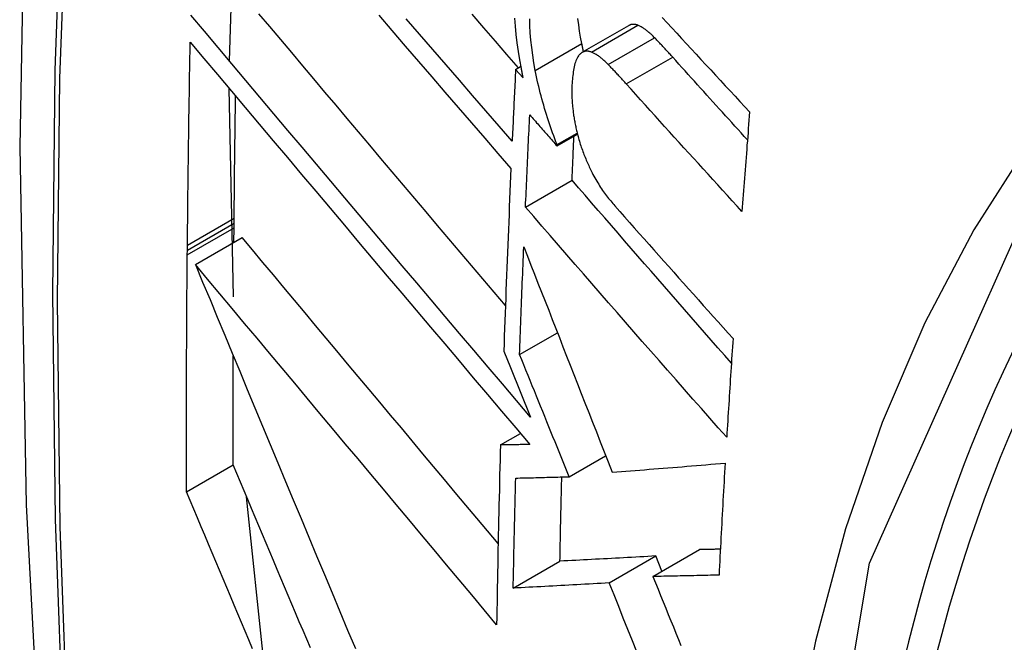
# Model space of a CAD drawing. Header units: inches. Extents: x 19 to 446, y 48 to 210.
# Tile 185 of 256: x 381.0548 to 381.1791, y 201.1968 to 201.2753. Entities that reach past the tile are written whole.
import ezdxf

# ---------------------------------------------------------------- set-up
doc = ezdxf.new("R2010")
doc.units = ezdxf.units.IN
doc.header["$MEASUREMENT"] = 0
doc.layers.add('Visible Edges(ANSI)', color=7, linetype='Continuous', lineweight=25)
doc.layers.add('Visible Tangent Edges(ANSI)', color=7, linetype='Continuous', lineweight=25)

msp = doc.modelspace()

# ---------------------------------------------------------------- linework, layer by layer
at = {"layer": 'Visible Edges(ANSI)'}
for p, q in [((381.08125, 201.27014), (381.0822, 201.29684)), ((381.1258, 201.27123), (381.13166, 201.27461)), ((381.11738, 201.26906), (381.11802, 201.26943)), ((381.11832, 201.26799), (381.11738, 201.26906)), ((381.08178, 201.24038), (381.08123, 201.26667)), ((381.12263, 201.25958), (381.12515, 201.26104)), ((381.12262, 201.25941), (381.12519, 201.26089)), ((381.12262, 201.25941), (381.12263, 201.25958)), ((381.11863, 201.25169), (381.12451, 201.25509)), ((381.08185, 201.24965), (381.08185, 201.25031)), ((381.08183, 201.24725), (381.08184, 201.24908)), ((381.08184, 201.24908), (381.08185, 201.24965)), ((381.07697, 201.24445), (381.08287, 201.24785)), ((381.07594, 201.24568), (381.07595, 201.24624)), ((381.07595, 201.24624), (381.07595, 201.2469)), ((381.11789, 201.23308), (381.12267, 201.23584)), ((381.1159, 201.2335), (381.11672, 201.23147)), ((381.11672, 201.23147), (381.11927, 201.2252)), ((381.11547, 201.22167), (381.118, 201.22313)), ((381.12414, 201.21766), (381.12875, 201.22032)), ((381.07584, 201.21574), (381.08174, 201.21915)), ((381.08574, 201.19297), (381.08343, 201.21512)), ((381.12921, 201.20427), (381.13509, 201.20767)), ((381.13472, 201.20508), (381.1406, 201.20848)), ((381.13586, 201.20574), (381.13509, 201.20767)), ((381.11708, 201.20361), (381.12298, 201.20701))]:
    msp.add_line(p, q, dxfattribs=at)
at = {"layer": 'Visible Edges(ANSI)', "flags": 128}
for points in [[(381.10883, 201.59147), (381.09598, 201.55342), (381.08492, 201.51423), (381.07563, 201.474), (381.06807, 201.43278), (381.06223, 201.39064), (381.05808, 201.34764), (381.05561, 201.30385), (381.05479, 201.25932), (381.0556, 201.21412), (381.05803, 201.16832), (381.06205, 201.12196), (381.06764, 201.07513), (381.07479, 201.02788), (381.08347, 200.98028), (381.09366, 200.9324), (381.10534, 200.88431)], [(381.1161, 201.23927), (381.11468, 201.24095), (381.11325, 201.24263), (381.11182, 201.24432), (381.11039, 201.24601), (381.10896, 201.2477), (381.10753, 201.24939), (381.1061, 201.25108), (381.10467, 201.25277), (381.10325, 201.25446), (381.10182, 201.25615), (381.10039, 201.25783), (381.09897, 201.25952), (381.09755, 201.2612), (381.09614, 201.26288), (381.09473, 201.26455), (381.09332, 201.26622), (381.09192, 201.26788), (381.09052, 201.26954), (381.08913, 201.27119), (381.08774, 201.27284), (381.08636, 201.27447), (381.08499, 201.2761)], [(381.11775, 201.26927), (381.11629, 201.27095), (381.11483, 201.27264), (381.11337, 201.27433), (381.11191, 201.27603)], [(381.11927, 201.2252), (381.11749, 201.22729), (381.11571, 201.22939), (381.11392, 201.2315), (381.11212, 201.23362), (381.11032, 201.23574), (381.10851, 201.23787), (381.10671, 201.24), (381.1049, 201.24214), (381.10308, 201.24428), (381.10127, 201.24642), (381.09946, 201.24857), (381.09765, 201.25071), (381.09584, 201.25285), (381.09404, 201.25498), (381.09224, 201.25712), (381.09044, 201.25924), (381.08865, 201.26136), (381.08687, 201.26348), (381.08509, 201.26558), (381.08333, 201.26768), (381.08157, 201.26976), (381.07983, 201.27183), (381.0781, 201.27389), (381.07637, 201.27593)], [(381.1001, 201.27592), (381.10177, 201.27397), (381.10345, 201.27202), (381.10513, 201.27007), (381.1068, 201.26812), (381.10847, 201.26618), (381.11014, 201.26425), (381.11181, 201.26231), (381.11348, 201.26039), (381.11514, 201.25847), (381.1168, 201.25655)], [(381.11695, 201.26002), (381.11529, 201.26193), (381.11363, 201.26385), (381.11196, 201.26578), (381.11029, 201.26771), (381.10861, 201.26964), (381.10694, 201.27158), (381.10526, 201.27353), (381.10358, 201.27547)], [(381.11725, 201.27554), (381.11732, 201.27451), (381.11742, 201.27347), (381.11755, 201.27242), (381.1177, 201.27135), (381.11787, 201.27028), (381.11807, 201.2692)], [(381.11987, 201.26894), (381.1197, 201.26991), (381.11955, 201.27087), (381.11942, 201.27183), (381.11932, 201.27278), (381.11924, 201.27371), (381.11919, 201.2746), (381.11916, 201.27545)], [(381.12574, 201.27233), (381.12559, 201.27313), (381.12546, 201.27392), (381.12535, 201.2747), (381.12525, 201.27548)], [(381.13282, 201.27464), (381.13276, 201.27466), (381.13271, 201.27468), (381.13266, 201.27469), (381.13261, 201.27471), (381.13256, 201.27472), (381.13251, 201.27473), (381.13246, 201.27474), (381.13241, 201.27475), (381.13236, 201.27476), (381.13231, 201.27476), (381.13226, 201.27476), (381.13221, 201.27476), (381.13216, 201.27476), (381.13211, 201.27476), (381.13207, 201.27475), (381.13202, 201.27474), (381.13197, 201.27473), (381.13193, 201.27472), (381.13188, 201.27471), (381.13184, 201.27469), (381.13179, 201.27467), (381.13175, 201.27465), (381.1317, 201.27463), (381.13166, 201.27461)], [(381.1359, 201.27563), (381.13651, 201.27497), (381.13712, 201.27431), (381.13773, 201.27364), (381.13834, 201.27298), (381.13895, 201.27232), (381.13956, 201.27165), (381.14017, 201.27099), (381.14078, 201.27033), (381.14139, 201.26967), (381.14201, 201.269), (381.14262, 201.26834), (381.14323, 201.26768), (381.14385, 201.26702), (381.14446, 201.26636), (381.14508, 201.26569), (381.14569, 201.26503), (381.14631, 201.26437), (381.14692, 201.26371)], [(381.13493, 201.27307), (381.13484, 201.27316), (381.13475, 201.27325), (381.13466, 201.27334), (381.13458, 201.27342), (381.13449, 201.2735), (381.1344, 201.27358), (381.13431, 201.27366), (381.13422, 201.27374), (381.13413, 201.27381), (381.13404, 201.27389), (381.13396, 201.27395), (381.13387, 201.27402), (381.13378, 201.27409), (381.13369, 201.27415), (381.1336, 201.27421), (381.13351, 201.27427), (381.13343, 201.27432), (381.13334, 201.27438), (381.13325, 201.27443), (381.13316, 201.27447), (381.13308, 201.27452), (381.13299, 201.27456), (381.1329, 201.2746), (381.13282, 201.27464)], [(381.07595, 201.2469), (381.07597, 201.24797), (381.07598, 201.24903), (381.07599, 201.2501), (381.076, 201.25116), (381.07601, 201.25223), (381.07602, 201.2533), (381.07604, 201.25436), (381.07605, 201.25543), (381.07606, 201.2565), (381.07608, 201.25757), (381.07609, 201.25863), (381.0761, 201.2597), (381.07612, 201.26077), (381.07613, 201.26183), (381.07615, 201.2629), (381.07617, 201.26397), (381.07618, 201.26504), (381.0762, 201.26611), (381.07622, 201.26717), (381.07624, 201.26824), (381.07625, 201.26931), (381.07627, 201.27038), (381.07629, 201.27145), (381.07631, 201.27252)], [(381.07631, 201.27252), (381.07803, 201.27047), (381.07976, 201.26841), (381.08151, 201.26634), (381.08326, 201.26426), (381.08503, 201.26216), (381.0868, 201.26005), (381.08858, 201.25794), (381.09037, 201.25582), (381.09216, 201.25369), (381.09396, 201.25155), (381.09577, 201.24941), (381.09757, 201.24727), (381.09938, 201.24513), (381.10119, 201.24298), (381.10301, 201.24084), (381.10482, 201.2387), (381.10663, 201.23656), (381.10843, 201.23442), (381.11024, 201.23229), (381.11204, 201.23016), (381.11383, 201.22804), (381.11562, 201.22593), (381.1174, 201.22383), (381.11917, 201.22174)], [(381.12595, 201.27131), (381.12594, 201.27135), (381.12593, 201.2714), (381.12592, 201.27144), (381.12591, 201.27148), (381.1259, 201.27152), (381.1259, 201.27157), (381.12589, 201.27161), (381.12588, 201.27165), (381.12587, 201.27169), (381.12586, 201.27173), (381.12585, 201.27178), (381.12584, 201.27182), (381.12583, 201.27186), (381.12582, 201.2719), (381.12582, 201.27195), (381.12581, 201.27199), (381.1258, 201.27203), (381.12579, 201.27207), (381.12578, 201.27212), (381.12577, 201.27216), (381.12577, 201.2722), (381.12576, 201.27224), (381.12575, 201.27229), (381.12574, 201.27233)], [(381.13721, 201.27062), (381.13712, 201.27073), (381.13702, 201.27083), (381.13693, 201.27094), (381.13683, 201.27104), (381.13674, 201.27115), (381.13664, 201.27125), (381.13655, 201.27135), (381.13645, 201.27146), (381.13636, 201.27156), (381.13626, 201.27166), (381.13617, 201.27176), (381.13607, 201.27187), (381.13598, 201.27197), (381.13588, 201.27207), (381.13579, 201.27217), (381.13569, 201.27227), (381.1356, 201.27237), (381.1355, 201.27247), (381.13541, 201.27257), (381.13531, 201.27267), (381.13522, 201.27277), (381.13512, 201.27287), (381.13503, 201.27297), (381.13493, 201.27307)], [(381.12696, 201.27126), (381.12688, 201.27129), (381.1268, 201.27131), (381.12672, 201.27133), (381.12664, 201.27135), (381.12657, 201.27137), (381.12649, 201.27138), (381.12642, 201.27138), (381.12634, 201.27138), (381.12627, 201.27138), (381.1262, 201.27137), (381.12612, 201.27135), (381.12605, 201.27134), (381.12598, 201.27131), (381.12592, 201.27128), (381.12585, 201.27125), (381.12578, 201.27122), (381.12572, 201.27118), (381.12566, 201.27113), (381.1256, 201.27108), (381.12554, 201.27103), (381.12548, 201.27097), (381.12542, 201.27091), (381.12537, 201.27084), (381.12531, 201.27077)], [(381.12907, 201.26969), (381.12899, 201.26978), (381.1289, 201.26987), (381.12881, 201.26995), (381.12872, 201.27004), (381.12863, 201.27012), (381.12854, 201.2702), (381.12845, 201.27028), (381.12836, 201.27036), (381.12828, 201.27043), (381.12819, 201.2705), (381.1281, 201.27057), (381.12801, 201.27064), (381.12792, 201.27071), (381.12783, 201.27077), (381.12774, 201.27083), (381.12766, 201.27089), (381.12757, 201.27094), (381.12748, 201.27099), (381.12739, 201.27104), (381.12731, 201.27109), (381.12722, 201.27114), (381.12713, 201.27118), (381.12705, 201.27122), (381.12696, 201.27126)], [(381.12531, 201.27077), (381.12523, 201.27064), (381.12515, 201.2705), (381.12507, 201.27034), (381.125, 201.27017), (381.12494, 201.27), (381.12488, 201.26981), (381.12483, 201.26961), (381.12478, 201.26941), (381.12474, 201.2692), (381.1247, 201.26898), (381.12467, 201.26876), (381.12463, 201.26853), (381.1246, 201.2683), (381.12458, 201.26807), (381.12455, 201.26783), (381.12453, 201.26759), (381.12451, 201.26734), (381.1245, 201.26709), (381.12448, 201.26682), (381.12448, 201.26649), (381.12448, 201.26609), (381.12449, 201.26562), (381.12453, 201.26504), (381.12458, 201.26434)], [(381.14665, 201.26018), (381.14625, 201.26062), (381.14585, 201.26105), (381.14546, 201.26149), (381.14506, 201.26192), (381.14467, 201.26236), (381.14428, 201.26279), (381.14388, 201.26323), (381.14349, 201.26366), (381.14309, 201.2641), (381.1427, 201.26453), (381.1423, 201.26497), (381.14191, 201.2654), (381.14152, 201.26584), (381.14113, 201.26627), (381.14073, 201.26671), (381.14034, 201.26714), (381.13995, 201.26758), (381.13956, 201.26801), (381.13916, 201.26845), (381.13877, 201.26888), (381.13838, 201.26932), (381.13799, 201.26975), (381.1376, 201.27019), (381.13721, 201.27062)], [(381.11738, 201.26906), (381.11736, 201.26868), (381.11734, 201.2683), (381.11733, 201.26793), (381.11731, 201.26755), (381.11729, 201.26717), (381.11727, 201.2668), (381.11725, 201.26642), (381.11723, 201.26604), (381.11722, 201.26567), (381.1172, 201.26529), (381.11718, 201.26491), (381.11716, 201.26454), (381.11715, 201.26416), (381.11713, 201.26378), (381.11711, 201.26341), (381.11709, 201.26303), (381.11707, 201.26265), (381.11706, 201.26228), (381.11704, 201.2619), (381.11702, 201.26153), (381.117, 201.26115), (381.11699, 201.26077), (381.11697, 201.2604), (381.11695, 201.26002)], [(381.11807, 201.2692), (381.11808, 201.26915), (381.11809, 201.2691), (381.1181, 201.26905), (381.11811, 201.269), (381.11812, 201.26895), (381.11813, 201.2689), (381.11814, 201.26885), (381.11815, 201.2688), (381.11816, 201.26875), (381.11817, 201.2687), (381.11818, 201.26865), (381.11819, 201.2686), (381.1182, 201.26854), (381.11821, 201.26849), (381.11822, 201.26844), (381.11823, 201.26839), (381.11824, 201.26834), (381.11825, 201.26829), (381.11826, 201.26824), (381.11827, 201.26819), (381.11828, 201.26814), (381.1183, 201.26809), (381.11831, 201.26804), (381.11832, 201.26799)], [(381.12263, 201.25958), (381.12248, 201.25995), (381.12234, 201.26032), (381.1222, 201.26069), (381.12206, 201.26107), (381.12193, 201.26145), (381.1218, 201.26183), (381.12166, 201.26221), (381.12154, 201.26259), (381.12141, 201.26298), (381.12129, 201.26337), (381.12117, 201.26376), (381.12105, 201.26415), (381.12093, 201.26455), (381.12082, 201.26494), (381.12071, 201.26534), (381.12061, 201.26573), (381.1205, 201.26613), (381.1204, 201.26653), (381.12031, 201.26693), (381.12021, 201.26733), (381.12012, 201.26773), (381.12004, 201.26813), (381.11995, 201.26854), (381.11987, 201.26894)], [(381.13136, 201.26724), (381.13126, 201.26735), (381.13117, 201.26745), (381.13107, 201.26756), (381.13098, 201.26766), (381.13088, 201.26776), (381.13079, 201.26787), (381.13069, 201.26797), (381.1306, 201.26808), (381.1305, 201.26818), (381.13041, 201.26828), (381.13031, 201.26838), (381.13022, 201.26849), (381.13012, 201.26859), (381.13003, 201.26869), (381.12993, 201.26879), (381.12984, 201.26889), (381.12974, 201.26899), (381.12965, 201.26909), (381.12955, 201.26919), (381.12945, 201.26929), (381.12936, 201.26939), (381.12926, 201.26949), (381.12917, 201.26959), (381.12907, 201.26969)], [(381.14596, 201.25115), (381.14535, 201.25182), (381.14474, 201.25249), (381.14412, 201.25316), (381.14351, 201.25383), (381.1429, 201.2545), (381.14229, 201.25517), (381.14168, 201.25584), (381.14107, 201.25651), (381.14045, 201.25718), (381.13984, 201.25785), (381.13923, 201.25852), (381.13863, 201.25919), (381.13802, 201.25986), (381.13741, 201.26053), (381.1368, 201.26121), (381.13619, 201.26188), (381.13559, 201.26255), (381.13498, 201.26322), (381.13437, 201.26389), (381.13377, 201.26456), (381.13316, 201.26523), (381.13256, 201.2659), (381.13196, 201.26657), (381.13136, 201.26724)], [(381.08185, 201.25031), (381.08186, 201.25095), (381.08186, 201.25159), (381.08187, 201.25223), (381.08188, 201.25287), (381.08188, 201.25351), (381.08189, 201.25415), (381.0819, 201.2548), (381.0819, 201.25544), (381.08191, 201.25608), (381.08192, 201.25672), (381.08193, 201.25736), (381.08193, 201.258), (381.08194, 201.25865), (381.08195, 201.25929), (381.08196, 201.25993), (381.08197, 201.26057), (381.08197, 201.26121), (381.08198, 201.26186), (381.08199, 201.2625), (381.082, 201.26314), (381.08201, 201.26378), (381.08202, 201.26443), (381.08203, 201.26507), (381.08204, 201.26571)], [(381.12458, 201.26434), (381.12459, 201.26419), (381.12461, 201.26404), (381.12463, 201.26388), (381.12464, 201.26373), (381.12466, 201.26358), (381.12468, 201.26342), (381.12471, 201.26326), (381.12473, 201.26311), (381.12476, 201.26295), (381.12478, 201.2628), (381.12481, 201.26264), (381.12484, 201.26248), (381.12487, 201.26232), (381.1249, 201.26217), (381.12493, 201.26201), (381.12497, 201.26185), (381.125, 201.26169), (381.12504, 201.26154), (381.12507, 201.26138), (381.12511, 201.26122), (381.12515, 201.26107), (381.12519, 201.26091), (381.12523, 201.26075), (381.12527, 201.2606)], [(381.14692, 201.26371), (381.14688, 201.26319), (381.14684, 201.26267), (381.1468, 201.26214), (381.14676, 201.26162), (381.14672, 201.2611), (381.14668, 201.26057), (381.14664, 201.26005), (381.14659, 201.25952), (381.14655, 201.259), (381.14651, 201.25848), (381.14647, 201.25795), (381.14643, 201.25743), (381.14639, 201.25691), (381.14635, 201.25638), (381.14631, 201.25586), (381.14627, 201.25534), (381.14624, 201.25481), (381.1462, 201.25429), (381.14616, 201.25377), (381.14612, 201.25324), (381.14608, 201.25272), (381.14604, 201.2522), (381.146, 201.25167), (381.14596, 201.25115)], [(381.11863, 201.25169), (381.11865, 201.25218), (381.11867, 201.25266), (381.1187, 201.25315), (381.11872, 201.25363), (381.11874, 201.25412), (381.11876, 201.2546), (381.11878, 201.25509), (381.11881, 201.25557), (381.11883, 201.25606), (381.11885, 201.25654), (381.11887, 201.25703), (381.1189, 201.25751), (381.11892, 201.258), (381.11894, 201.25848), (381.11896, 201.25897), (381.11899, 201.25945), (381.11901, 201.25994), (381.11903, 201.26042), (381.11906, 201.26091), (381.11908, 201.26139), (381.1191, 201.26188), (381.11913, 201.26237), (381.11915, 201.26285), (381.11917, 201.26334)], [(381.11917, 201.26334), (381.11932, 201.26317), (381.11946, 201.26301), (381.1196, 201.26285), (381.11975, 201.26268), (381.11989, 201.26252), (381.12003, 201.26235), (381.12018, 201.26219), (381.12032, 201.26203), (381.12046, 201.26186), (381.12061, 201.2617), (381.12075, 201.26153), (381.12089, 201.26137), (381.12104, 201.26121), (381.12118, 201.26104), (381.12133, 201.26088), (381.12147, 201.26072), (381.12161, 201.26055), (381.12176, 201.26039), (381.1219, 201.26022), (381.12204, 201.26006), (381.12219, 201.2599), (381.12233, 201.25973), (381.12247, 201.25957), (381.12262, 201.25941)], [(381.12451, 201.25509), (381.12452, 201.25532), (381.12453, 201.25555), (381.12454, 201.25578), (381.12455, 201.25601), (381.12456, 201.25624), (381.12457, 201.25647), (381.12458, 201.25671), (381.12459, 201.25694), (381.1246, 201.25717), (381.12461, 201.2574), (381.12462, 201.25763), (381.12463, 201.25786), (381.12464, 201.25809), (381.12465, 201.25833), (381.12466, 201.25856), (381.12467, 201.25879), (381.12468, 201.25902), (381.12469, 201.25925), (381.1247, 201.25948), (381.12471, 201.25971), (381.12473, 201.25995), (381.12474, 201.26018), (381.12475, 201.26041), (381.12476, 201.26064)], [(381.12527, 201.2606), (381.12532, 201.2604), (381.12538, 201.26021), (381.12543, 201.26002), (381.12549, 201.25982), (381.12555, 201.25963), (381.12561, 201.25944), (381.12568, 201.25926), (381.12574, 201.25907), (381.12581, 201.25888), (381.12587, 201.2587), (381.12594, 201.25852), (381.12601, 201.25833), (381.12608, 201.25816), (381.12616, 201.25798), (381.12623, 201.2578), (381.1263, 201.25762), (381.12638, 201.25745), (381.12645, 201.25728), (381.12653, 201.2571), (381.12661, 201.25693), (381.12668, 201.25676), (381.12676, 201.2566), (381.12684, 201.25643), (381.12692, 201.25627)], [(381.1168, 201.25655), (381.11675, 201.25559), (381.11671, 201.25463), (381.11667, 201.25366), (381.11663, 201.2527), (381.11659, 201.25174), (381.11655, 201.25078), (381.11651, 201.24981), (381.11647, 201.24885), (381.11643, 201.24789), (381.11639, 201.24693), (381.11635, 201.24597), (381.11632, 201.24501), (381.11628, 201.24405), (381.11624, 201.24309), (381.11621, 201.24213), (381.11617, 201.24117), (381.11613, 201.24021), (381.1161, 201.23925), (381.11606, 201.23829), (381.11603, 201.23733), (381.116, 201.23637), (381.11596, 201.23542), (381.11593, 201.23446), (381.1159, 201.2335)], [(381.12692, 201.25627), (381.12703, 201.25604), (381.12715, 201.25582), (381.12726, 201.2556), (381.12738, 201.25538), (381.1275, 201.25517), (381.12762, 201.25497), (381.12775, 201.25476), (381.12787, 201.25457), (381.12799, 201.25437), (381.12812, 201.25418), (381.12824, 201.254), (381.12837, 201.25381), (381.12849, 201.25364), (381.12862, 201.25346), (381.12875, 201.25329), (381.12887, 201.25312), (381.129, 201.25295), (381.12913, 201.25279), (381.12926, 201.25263), (381.12939, 201.25247), (381.12952, 201.25231), (381.12965, 201.25216), (381.12978, 201.25201), (381.12991, 201.25186)], [(381.14462, 201.23201), (381.14378, 201.23297), (381.14293, 201.23394), (381.14208, 201.2349), (381.14124, 201.23586), (381.14039, 201.23683), (381.13955, 201.23779), (381.1387, 201.23876), (381.13786, 201.23973), (381.13702, 201.24069), (381.13617, 201.24166), (381.13533, 201.24262), (381.13449, 201.24359), (381.13365, 201.24455), (381.13281, 201.24551), (381.13198, 201.24648), (381.13114, 201.24744), (381.13031, 201.2484), (381.12947, 201.24936), (381.12864, 201.25032), (381.12781, 201.25127), (381.12698, 201.25223), (381.12616, 201.25318), (381.12533, 201.25414), (381.12451, 201.25509)], [(381.14403, 201.22264), (381.14296, 201.22384), (381.1419, 201.22505), (381.14083, 201.22626), (381.13977, 201.22746), (381.1387, 201.22868), (381.13764, 201.22989), (381.13657, 201.2311), (381.13551, 201.23232), (381.13444, 201.23353), (381.13337, 201.23475), (381.13231, 201.23597), (381.13125, 201.23718), (381.13019, 201.2384), (381.12913, 201.23961), (381.12807, 201.24083), (381.12701, 201.24204), (381.12595, 201.24326), (381.1249, 201.24447), (381.12385, 201.24568), (381.1228, 201.24689), (381.12175, 201.24809), (381.12071, 201.24929), (381.11967, 201.25049), (381.11863, 201.25169)], [(381.12991, 201.25186), (381.13052, 201.25116), (381.13114, 201.25047), (381.13176, 201.24977), (381.13237, 201.24907), (381.13299, 201.24837), (381.13361, 201.24768), (381.13423, 201.24698), (381.13485, 201.24628), (381.13547, 201.24558), (381.13609, 201.24488), (381.13671, 201.24418), (381.13734, 201.24348), (381.13796, 201.24278), (381.13858, 201.24208), (381.13921, 201.24139), (381.13983, 201.24069), (381.14045, 201.23999), (381.14108, 201.23929), (381.1417, 201.23859), (381.14233, 201.23789), (381.14295, 201.2372), (381.14358, 201.2365), (381.1442, 201.2358), (381.14483, 201.23511)], [(381.11518, 201.20922), (381.11383, 201.21083), (381.11247, 201.21245), (381.11112, 201.21406), (381.10976, 201.21569), (381.1084, 201.21731), (381.10704, 201.21894), (381.10568, 201.22056), (381.10432, 201.22219), (381.10296, 201.22382), (381.1016, 201.22544), (381.10024, 201.22707), (381.09889, 201.22869), (381.09753, 201.23031), (381.09618, 201.23193), (381.09483, 201.23355), (381.09348, 201.23516), (381.09214, 201.23676), (381.0908, 201.23837), (381.08946, 201.23996), (381.08813, 201.24155), (381.08681, 201.24314), (381.08549, 201.24472), (381.08418, 201.24629), (381.08287, 201.24785)], [(381.11789, 201.23308), (381.11791, 201.23364), (381.11793, 201.23421), (381.11795, 201.23477), (381.11797, 201.23534), (381.11799, 201.2359), (381.11801, 201.23647), (381.11803, 201.23704), (381.11806, 201.2376), (381.11808, 201.23817), (381.1181, 201.23873), (381.11812, 201.2393), (381.11814, 201.23986), (381.11816, 201.24043), (381.11819, 201.24099), (381.11821, 201.24156), (381.11823, 201.24213), (381.11825, 201.24269), (381.11828, 201.24326), (381.1183, 201.24383), (381.11832, 201.24439), (381.11834, 201.24496), (381.11837, 201.24552), (381.11839, 201.24609), (381.11842, 201.24666)], [(381.11842, 201.24666), (381.11887, 201.24551), (381.11931, 201.24437), (381.11976, 201.24323), (381.12021, 201.24209), (381.12066, 201.24095), (381.12111, 201.23981), (381.12156, 201.23867), (381.12201, 201.23752), (381.12246, 201.23637), (381.12291, 201.23522), (381.12336, 201.23407), (381.12382, 201.2329), (381.12428, 201.23173), (381.12474, 201.23056), (381.1252, 201.22938), (381.12567, 201.22818), (381.12614, 201.22698), (381.12662, 201.22577), (381.1271, 201.22455), (381.12758, 201.22332), (381.12807, 201.22207), (381.12856, 201.22081), (381.12906, 201.21954), (381.12956, 201.21826)], [(381.07584, 201.21574), (381.07584, 201.21699), (381.07584, 201.21823), (381.07584, 201.21948), (381.07583, 201.22072), (381.07583, 201.22197), (381.07584, 201.22321), (381.07584, 201.22446), (381.07584, 201.2257), (381.07584, 201.22695), (381.07584, 201.22819), (381.07585, 201.22944), (381.07585, 201.23069), (381.07586, 201.23194), (381.07586, 201.23318), (381.07587, 201.23443), (381.07587, 201.23568), (381.07588, 201.23693), (381.07589, 201.23818), (381.0759, 201.23943), (381.0759, 201.24068), (381.07591, 201.24193), (381.07592, 201.24318), (381.07593, 201.24443), (381.07594, 201.24568)], [(381.07697, 201.24445), (381.07788, 201.24224), (381.07881, 201.24002), (381.07973, 201.23779), (381.08067, 201.23553), (381.08161, 201.23326), (381.08256, 201.23098), (381.08351, 201.22869), (381.08447, 201.22638), (381.08543, 201.22406), (381.0864, 201.22174), (381.08737, 201.21941), (381.08834, 201.21707), (381.08932, 201.21473), (381.0903, 201.21238), (381.09128, 201.21003), (381.09226, 201.20768), (381.09324, 201.20534), (381.09422, 201.20299), (381.0952, 201.20064), (381.09618, 201.19831), (381.09716, 201.19597)], [(381.11499, 201.19898), (381.11342, 201.20086), (381.11185, 201.20274), (381.11026, 201.20463), (381.10868, 201.20653), (381.10709, 201.20843), (381.10549, 201.21034), (381.10389, 201.21225), (381.10229, 201.21416), (381.10069, 201.21608), (381.09909, 201.21799), (381.09749, 201.21991), (381.09588, 201.22182), (381.09428, 201.22374), (381.09269, 201.22565), (381.09109, 201.22756), (381.0895, 201.22946), (381.08791, 201.23136), (381.08633, 201.23325), (381.08475, 201.23514), (381.08318, 201.23702), (381.08162, 201.23889), (381.08006, 201.24075), (381.07851, 201.2426), (381.07697, 201.24445)], [(381.14483, 201.23511), (381.14479, 201.23459), (381.14476, 201.23407), (381.14472, 201.23355), (381.14469, 201.23303), (381.14465, 201.23251), (381.14462, 201.23199), (381.14459, 201.23147), (381.14455, 201.23095), (381.14452, 201.23043), (381.14448, 201.22991), (381.14445, 201.22939), (381.14442, 201.22887), (381.14438, 201.22835), (381.14435, 201.22783), (381.14432, 201.22731), (381.14429, 201.22679), (381.14425, 201.22627), (381.14422, 201.22575), (381.14419, 201.22523), (381.14416, 201.22471), (381.14412, 201.22419), (381.14409, 201.22368), (381.14406, 201.22316), (381.14403, 201.22264)], [(381.08174, 201.21915), (381.08174, 201.21972), (381.08174, 201.2203), (381.08174, 201.22087), (381.08174, 201.22144), (381.08173, 201.22202), (381.08173, 201.22259), (381.08173, 201.22317), (381.08173, 201.22374), (381.08173, 201.22432), (381.08173, 201.22489), (381.08173, 201.22546), (381.08173, 201.22604), (381.08173, 201.22661), (381.08173, 201.22719), (381.08174, 201.22776), (381.08174, 201.22834), (381.08174, 201.22891), (381.08174, 201.22949), (381.08174, 201.23006), (381.08174, 201.23064), (381.08174, 201.23121), (381.08174, 201.23179), (381.08174, 201.23236), (381.08175, 201.23294)], [(381.12414, 201.21766), (381.12389, 201.21828), (381.12364, 201.21891), (381.12338, 201.21953), (381.12313, 201.22016), (381.12287, 201.22079), (381.12262, 201.22142), (381.12236, 201.22206), (381.1221, 201.22269), (381.12184, 201.22333), (381.12158, 201.22397), (381.12132, 201.22461), (381.12106, 201.22526), (381.1208, 201.2259), (381.12054, 201.22655), (381.12028, 201.2272), (381.12001, 201.22785), (381.11975, 201.2285), (381.11949, 201.22915), (381.11922, 201.2298), (381.11896, 201.23045), (381.11869, 201.23111), (381.11842, 201.23177), (381.11816, 201.23242), (381.11789, 201.23308)], [(381.11547, 201.22167), (381.11545, 201.22072), (381.11542, 201.21978), (381.1154, 201.21883), (381.11537, 201.21788), (381.11535, 201.21693), (381.11533, 201.21599), (381.1153, 201.21504), (381.11528, 201.21409), (381.11526, 201.21314), (381.11524, 201.2122), (381.11522, 201.21125), (381.1152, 201.21031), (381.11518, 201.20936), (381.11516, 201.20842), (381.11514, 201.20747), (381.11512, 201.20653), (381.1151, 201.20558), (381.11509, 201.20464), (381.11507, 201.2037), (381.11505, 201.20275), (381.11504, 201.20181), (381.11502, 201.20087), (381.11501, 201.19992), (381.11499, 201.19898)], [(381.11917, 201.22174), (381.11902, 201.22174), (381.11887, 201.22173), (381.11871, 201.22173), (381.11856, 201.22173), (381.1184, 201.22173), (381.11825, 201.22172), (381.11809, 201.22172), (381.11794, 201.22172), (381.11778, 201.22171), (381.11763, 201.22171), (381.11747, 201.22171), (381.11732, 201.2217), (381.11717, 201.2217), (381.11701, 201.2217), (381.11686, 201.2217), (381.1167, 201.22169), (381.11655, 201.22169), (381.1164, 201.22169), (381.11624, 201.22169), (381.11609, 201.22168), (381.11593, 201.22168), (381.11578, 201.22168), (381.11563, 201.22168), (381.11547, 201.22167)], [(381.09148, 201.19607), (381.09102, 201.19717), (381.09055, 201.19827), (381.09008, 201.19937), (381.08962, 201.20047), (381.08915, 201.20157), (381.08869, 201.20267), (381.08822, 201.20377), (381.08776, 201.20487), (381.08729, 201.20597), (381.08683, 201.20707), (381.08636, 201.20817), (381.0859, 201.20928), (381.08543, 201.21037), (381.08497, 201.21147), (381.08451, 201.21257), (381.08404, 201.21367), (381.08358, 201.21477), (381.08312, 201.21587), (381.08266, 201.21696), (381.0822, 201.21806), (381.08174, 201.21915)], [(381.12956, 201.21826), (381.13015, 201.2183), (381.13073, 201.21834), (381.13131, 201.21838), (381.13189, 201.21842), (381.13248, 201.21847), (381.13307, 201.21851), (381.13365, 201.21855), (381.13424, 201.2186), (381.13483, 201.21864), (381.13543, 201.21869), (381.13602, 201.21874), (381.13661, 201.21878), (381.13721, 201.21883), (381.1378, 201.21888), (381.1384, 201.21893), (381.139, 201.21898), (381.1396, 201.21903), (381.1402, 201.21908), (381.1408, 201.21913), (381.14141, 201.21918), (381.14201, 201.21923), (381.14262, 201.21928), (381.14323, 201.21934), (381.14383, 201.21939)], [(381.14383, 201.21939), (381.1438, 201.2188), (381.14376, 201.21821), (381.14373, 201.21762), (381.1437, 201.21703), (381.14366, 201.21644), (381.14363, 201.21585), (381.1436, 201.21526), (381.14356, 201.21467), (381.14353, 201.21408), (381.1435, 201.21349), (381.14346, 201.2129), (381.14343, 201.21231), (381.1434, 201.21172), (381.14337, 201.21113), (381.14334, 201.21054), (381.1433, 201.20995), (381.14327, 201.20937), (381.14324, 201.20878), (381.14321, 201.20819), (381.14318, 201.2076), (381.14315, 201.20701), (381.14312, 201.20642), (381.14309, 201.20583), (381.14306, 201.20525)], [(381.11741, 201.21749), (381.11768, 201.2175), (381.11796, 201.21751), (381.11824, 201.21751), (381.11852, 201.21752), (381.1188, 201.21752), (381.11908, 201.21753), (381.11936, 201.21754), (381.11964, 201.21754), (381.11992, 201.21755), (381.1202, 201.21756), (381.12048, 201.21756), (381.12076, 201.21757), (381.12104, 201.21758), (381.12132, 201.21759), (381.1216, 201.21759), (381.12188, 201.2176), (381.12217, 201.21761), (381.12245, 201.21762), (381.12273, 201.21762), (381.12301, 201.21763), (381.12329, 201.21764), (381.12358, 201.21765), (381.12386, 201.21765), (381.12414, 201.21766)], [(381.12298, 201.20701), (381.12299, 201.20745), (381.123, 201.2079), (381.123, 201.20834), (381.12301, 201.20878), (381.12302, 201.20922), (381.12303, 201.20966), (381.12304, 201.21011), (381.12305, 201.21055), (381.12306, 201.21099), (381.12307, 201.21143), (381.12308, 201.21188), (381.12309, 201.21232), (381.1231, 201.21276), (381.12311, 201.2132), (381.12312, 201.21365), (381.12313, 201.21409), (381.12314, 201.21453), (381.12315, 201.21498), (381.12316, 201.21542), (381.12317, 201.21586), (381.12318, 201.21631), (381.12319, 201.21675), (381.1232, 201.21719), (381.12321, 201.21764)], [(381.11708, 201.20361), (381.11709, 201.20419), (381.11711, 201.20476), (381.11712, 201.20534), (381.11713, 201.20592), (381.11714, 201.2065), (381.11715, 201.20708), (381.11717, 201.20765), (381.11718, 201.20823), (381.11719, 201.20881), (381.1172, 201.20939), (381.11722, 201.20997), (381.11723, 201.21055), (381.11724, 201.21112), (381.11726, 201.2117), (381.11727, 201.21228), (381.11729, 201.21286), (381.1173, 201.21344), (381.11731, 201.21402), (381.11733, 201.2146), (381.11734, 201.21518), (381.11736, 201.21576), (381.11737, 201.21633), (381.11739, 201.21691), (381.11741, 201.21749)], [(381.08418, 201.19596), (381.08372, 201.19706), (381.08325, 201.19816), (381.08279, 201.19926), (381.08232, 201.20037), (381.08186, 201.20147), (381.08139, 201.20257), (381.08093, 201.20367), (381.08046, 201.20477), (381.08, 201.20587), (381.07953, 201.20697), (381.07907, 201.20807), (381.07861, 201.20917), (381.07815, 201.21027), (381.07768, 201.21136), (381.07722, 201.21246), (381.07676, 201.21356), (381.0763, 201.21465), (381.07584, 201.21574)], [(381.13509, 201.20767), (381.13458, 201.20763), (381.13407, 201.2076), (381.13356, 201.20757), (381.13305, 201.20754), (381.13254, 201.20752), (381.13203, 201.20749), (381.13152, 201.20746), (381.13102, 201.20743), (381.13051, 201.2074), (381.13, 201.20737), (381.1295, 201.20735), (381.12899, 201.20732), (381.12848, 201.20729), (381.12798, 201.20726), (381.12748, 201.20724), (381.12697, 201.20721), (381.12647, 201.20719), (381.12597, 201.20716), (381.12547, 201.20713), (381.12497, 201.20711), (381.12447, 201.20708), (381.12397, 201.20706), (381.12347, 201.20704), (381.12298, 201.20701)], [(381.14323, 201.20852), (381.14312, 201.20852), (381.14301, 201.20851), (381.1429, 201.20851), (381.14279, 201.20851), (381.14268, 201.20851), (381.14257, 201.20851), (381.14246, 201.2085), (381.14235, 201.2085), (381.14224, 201.2085), (381.14213, 201.2085), (381.14202, 201.2085), (381.14191, 201.2085), (381.1418, 201.20849), (381.14169, 201.20849), (381.14158, 201.20849), (381.14147, 201.20849), (381.14137, 201.20849), (381.14126, 201.20849), (381.14115, 201.20848), (381.14104, 201.20848), (381.14093, 201.20848), (381.14082, 201.20848), (381.14071, 201.20848), (381.1406, 201.20848)], [(381.14306, 201.20525), (381.14271, 201.20524), (381.14236, 201.20523), (381.142, 201.20522), (381.14165, 201.20521), (381.1413, 201.2052), (381.14095, 201.20519), (381.1406, 201.20519), (381.14025, 201.20518), (381.1399, 201.20517), (381.13956, 201.20516), (381.13921, 201.20516), (381.13886, 201.20515), (381.13851, 201.20514), (381.13817, 201.20514), (381.13782, 201.20513), (381.13747, 201.20512), (381.13713, 201.20512), (381.13678, 201.20511), (381.13644, 201.20511), (381.13609, 201.2051), (381.13575, 201.20509), (381.1354, 201.20509), (381.13506, 201.20508), (381.13472, 201.20508)], [(381.12921, 201.20427), (381.12869, 201.20423), (381.12818, 201.2042), (381.12767, 201.20417), (381.12716, 201.20414), (381.12665, 201.20411), (381.12614, 201.20409), (381.12563, 201.20406), (381.12512, 201.20403), (381.12462, 201.204), (381.12411, 201.20397), (381.1236, 201.20394), (381.1231, 201.20392), (381.12259, 201.20389), (381.12209, 201.20386), (381.12158, 201.20384), (381.12108, 201.20381), (381.12058, 201.20378), (381.12008, 201.20376), (381.11957, 201.20373), (381.11907, 201.20371), (381.11858, 201.20368), (381.11808, 201.20366), (381.11758, 201.20363), (381.11708, 201.20361)], [(381.13268, 201.19557), (381.13212, 201.19697), (381.13156, 201.19838), (381.13098, 201.19982), (381.1304, 201.20128), (381.12981, 201.20276), (381.12921, 201.20427)], [(381.13472, 201.20508), (381.13504, 201.20427), (381.13537, 201.20347), (381.13569, 201.20267), (381.13602, 201.20187), (381.13634, 201.20108), (381.13666, 201.20028), (381.13698, 201.19949), (381.1373, 201.19871), (381.13761, 201.19792), (381.13793, 201.19714), (381.13825, 201.19636)]]:
    msp.add_lwpolyline(points, dxfattribs=at)
at = {"layer": 'Visible Edges(ANSI)'}
msp.add_ellipse((381.40192, 200.98881), major_axis=(-0.15994, 0.27703), ratio=0.57735, dxfattribs=at)
at = {"layer": 'Visible Tangent Edges(ANSI)'}
for p, q in [((381.12696, 201.27126), (381.13282, 201.27464)), ((381.11987, 201.26894), (381.12574, 201.27233)), ((381.12907, 201.26969), (381.13493, 201.27307)), ((381.13136, 201.26724), (381.13721, 201.27062)), ((381.07595, 201.2469), (381.08185, 201.25031)), ((381.07594, 201.24568), (381.08184, 201.24908)), ((381.07595, 201.24624), (381.08185, 201.24965))]:
    msp.add_line(p, q, dxfattribs=at)
at = {"layer": 'Visible Tangent Edges(ANSI)', "flags": 128}
for points in [[(381.10796, 201.54773), (381.1002, 201.52529), (381.09307, 201.50219), (381.0866, 201.47845), (381.0808, 201.4541), (381.07566, 201.42916), (381.0712, 201.40367), (381.06743, 201.37765), (381.06435, 201.35114), (381.06195, 201.32416), (381.06025, 201.29677), (381.05923, 201.26899), (381.05891, 201.24082), (381.05927, 201.21227), (381.06031, 201.18334), (381.06204, 201.15405), (381.06445, 201.12443), (381.06754, 201.09453), (381.07131, 201.06436), (381.07576, 201.03395), (381.08087, 201.0033), (381.08665, 200.97245), (381.0931, 200.94141)], [(381.09385, 200.94103), (381.08739, 200.972), (381.08159, 201.00279), (381.07646, 201.03339), (381.072, 201.06374), (381.06822, 201.09385), (381.06511, 201.1237), (381.06269, 201.15326), (381.06095, 201.18249), (381.0599, 201.21136), (381.05954, 201.23985), (381.05987, 201.26794), (381.06089, 201.29564), (381.0626, 201.32295), (381.065, 201.34982), (381.0681, 201.37623), (381.07189, 201.40214), (381.07636, 201.42752), (381.08152, 201.45234), (381.08734, 201.47656), (381.09383, 201.50018), (381.10096, 201.52314), (381.10874, 201.54545)], [(381.19252, 200.9516), (381.16839, 201.02067), (381.15494, 201.08826), (381.15279, 201.15133), (381.16205, 201.20676), (381.18233, 201.25221), (381.2126, 201.28542), (381.25154, 201.30488), (381.29751, 201.30986), (381.34817, 201.30009), (381.40129, 201.27604)], [(381.20721, 201.28654), (381.19818, 201.27856), (381.18983, 201.26959), (381.18217, 201.25967), (381.17523, 201.24882), (381.16904, 201.23709), (381.16364, 201.22449), (381.15903, 201.21107), (381.15525, 201.19693), (381.1523, 201.18209), (381.15019, 201.16659), (381.14892, 201.15048), (381.14849, 201.1338), (381.14892, 201.11659), (381.15021, 201.09894), (381.15234, 201.08094), (381.1553, 201.06263), (381.15909, 201.04409), (381.16369, 201.02535), (381.16908, 201.00649), (381.17526, 200.98757), (381.1822, 200.96865)]]:
    msp.add_lwpolyline(points, dxfattribs=at)
at = {"layer": 'Visible Tangent Edges(ANSI)'}
msp.add_ellipse((381.40441, 200.99024), major_axis=(-0.17318, 0.29996), ratio=0.57735, start_param=5.05527, end_param=10.652693, dxfattribs=at)
for centre, major_axis in [((381.405, 200.99058), (0.17111, -0.29637)), ((381.40202, 200.98887), (-0.1627, 0.2818)), ((381.40192, 200.98881), (0.1621, -0.28076))]:
    msp.add_ellipse(centre, major_axis=major_axis, ratio=0.57735, dxfattribs=at)

doc.saveas('drawing.dxf')
